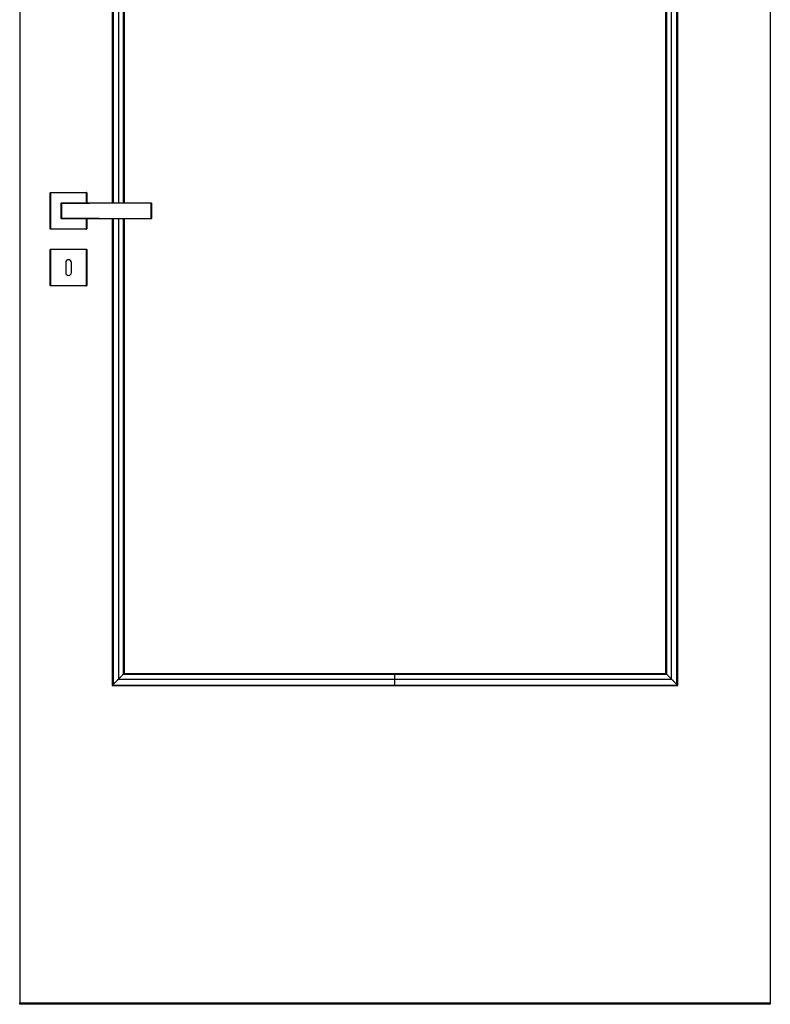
# Model space of a CAD drawing. Header units: millimetres. Extents: x -10980 to 5840, y 5 to 4205.
# Tile 14 of 32: x -3978 to -2934, y 1465 to 2835. Entities that reach past the tile are written whole.
import ezdxf

# ---------------------------------------------------------------- set-up
doc = ezdxf.new("R2010")
doc.units = ezdxf.units.MM
doc.layers.add('151', color=250, linetype='Continuous')

msp = doc.modelspace()

# ---------------------------------------------------------------- linework, layer by layer
at = {"layer": '151', "linetype": 'Continuous', "lineweight": -3}
for p, q in [((-3977.6, 3495.2), (-3977.6, 1467.2)), ((-2933.6, 3495.2), (-2933.6, 1467.2)), ((-3848.8, 3366.4), (-3848.8, 2580.2)), ((-3062.4, 1909), (-3062.4, 3366.4)), ((-3832.4, 3350), (-3832.4, 2580.2)), ((-3078.8, 1925.4), (-3078.8, 3350)), ((-3935.1, 2544.2), (-3935.1, 2594.2)), ((-3934.6, 2594.2), (-3935.1, 2594.2)), ((-3934.6, 2594.7), (-3884.6, 2594.7)), ((-3934.6, 2594.7), (-3934.6, 2594.2)), ((-3934.6, 2594.2), (-3934.6, 2544.2)), ((-3884.6, 2594.2), (-3934.6, 2594.2)), ((-3884.6, 2594.7), (-3884.6, 2594.2)), ((-3884.1, 2594.2), (-3884.6, 2594.2)), ((-3884.6, 2580.2), (-3884.6, 2594.2)), ((-3884.1, 2594.2), (-3884.1, 2580.2)), ((-3884.6, 2544.2), (-3884.6, 2558.2)), ((-3884.1, 2558.2), (-3884.1, 2544.2)), ((-3848.8, 2558.2), (-3848.8, 1909)), ((-3832.4, 2558.2), (-3832.4, 1925.4)), ((-3935.1, 2544.2), (-3934.6, 2544.2)), ((-3934.6, 2544.2), (-3934.6, 2543.7)), ((-3934.6, 2544.2), (-3884.6, 2544.2)), ((-3884.6, 2543.7), (-3934.6, 2543.7)), ((-3884.1, 2544.2), (-3884.6, 2544.2)), ((-3884.6, 2543.7), (-3884.6, 2544.2)), ((-3935.1, 2465.2), (-3935.1, 2515.2)), ((-3935.1, 2515.2), (-3934.6, 2515.2)), ((-3934.6, 2515.7), (-3884.6, 2515.7)), ((-3934.6, 2515.7), (-3934.6, 2515.2)), ((-3884.6, 2515.2), (-3934.6, 2515.2)), ((-3934.6, 2515.2), (-3934.6, 2465.2)), ((-3884.6, 2515.7), (-3884.6, 2515.2)), ((-3884.1, 2515.2), (-3884.6, 2515.2)), ((-3884.6, 2465.2), (-3884.6, 2515.2)), ((-3884.1, 2515.2), (-3884.1, 2465.2)), ((-3913.6, 2497.2), (-3913.6, 2483.2)), ((-3905.6, 2483.2), (-3905.6, 2497.2)), ((-3935.1, 2465.2), (-3934.6, 2465.2)), ((-3934.6, 2465.2), (-3884.6, 2465.2)), ((-3934.6, 2465.2), (-3934.6, 2464.7)), ((-3884.6, 2464.7), (-3934.6, 2464.7)), ((-3884.6, 2465.2), (-3884.1, 2465.2)), ((-3884.6, 2464.7), (-3884.6, 2465.2)), ((-3832.4, 1925.4), (-3455.6, 1925.4)), ((-3455.6, 1925.4), (-3078.8, 1925.4)), ((-3848.8, 1909), (-3455.6, 1909)), ((-3455.6, 1909), (-3062.4, 1909)), ((-3977.6, 1465.2), (-3977.6, 1467.2)), ((-3977.6, 1467.2), (-2933.6, 1467.2)), ((-2933.6, 1467.2), (-2933.6, 1465.2)), ((-2933.6, 1465.2), (-3977.6, 1465.2))]:
    msp.add_line(p, q, dxfattribs=at)
for centre, radius, start, end in [((-3934.6, 2594.2), 0.5, 90, 180), ((-3884.6, 2594.2), 0.5, 0, 90), ((-3919.6, 2579.7), 0.5, 90, 180), ((-3794.6, 2579.7), 0.5, 0, 90), ((-3919.6, 2558.7), 0.5, 180, 270), ((-3794.6, 2558.7), 0.5, 270, 0), ((-3934.6, 2544.2), 0.5, 180, 270), ((-3884.6, 2544.2), 0.5, 270, 0), ((-3934.6, 2515.2), 0.5, 90, 180), ((-3884.6, 2515.2), 0.5, 0, 90), ((-3909.6, 2497.2), 4, 0, 180), ((-3909.6, 2483.2), 4, 180, 0), ((-3934.6, 2465.2), 0.5, 180, 270), ((-3884.6, 2465.2), 0.5, 270, 0)]:
    msp.add_arc(centre, radius, start, end, dxfattribs=at)
for centre, major_axis, ratio, start_param, end_param in [((-3919.6, 2579.7), (0.5, 0), 0.4722, 3.141593, 4.709247), ((-3919.6, 2579.7), (0, 0.5), 0.003565, 0, 2.062579), ((-3794.6, 2579.7), (0, 0.5), 0.001266, 0, 1.053591), ((-3794.6, 2579.7), (0.5, 0), 0.494453, 0, 1.571897), ((-3919.6, 2558.7), (0.5, 0), 0.4722, 1.573939, 3.141593), ((-3919.6, 2558.7), (0, 0.5), 0.003565, 1.079014, 3.141593), ((-3794.6, 2558.7), (0.5, 0), 0.494453, 4.711288, 6.283185), ((-3794.6, 2558.7), (0, 0.5), 0.001266, 2.088001, 3.141593)]:
    msp.add_ellipse(centre, major_axis=major_axis, ratio=ratio, start_param=start_param, end_param=end_param, dxfattribs=at)
for points in [[(-3848.4, 3366), (-3848.4, 3104), (-3848.4, 2842), (-3848.4, 2580.1)], [(-3847.6, 3365.2), (-3847.6, 3103.5), (-3847.6, 2841.8), (-3847.6, 2580)], [(-3840.4, 3358), (-3840.4, 3098.7), (-3840.4, 2839.4), (-3840.4, 2580.1)], [(-3070.8, 1917.4), (-3070.8, 2397.6), (-3070.8, 2877.8), (-3070.8, 3358)], [(-3063.6, 1910.2), (-3063.6, 2395.2), (-3063.6, 2880.2), (-3063.6, 3365.2)], [(-3062.8, 1909.4), (-3062.8, 2395), (-3062.8, 2880.5), (-3062.8, 3366)], [(-3833.5, 3351.1), (-3833.5, 3094.1), (-3833.5, 2837.1), (-3833.5, 2580.1)], [(-3077.7, 1924.4), (-3077.7, 2399.9), (-3077.7, 2875.5), (-3077.7, 3351.1)], [(-3848.4, 2558.4), (-3848.4, 2342.1), (-3848.4, 2125.8), (-3848.4, 1909.4)], [(-3847.6, 2558.4), (-3847.6, 2342.4), (-3847.6, 2126.3), (-3847.6, 1910.2)], [(-3840.4, 2558.4), (-3840.4, 2344.8), (-3840.4, 2131.1), (-3840.4, 1917.4)], [(-3833.5, 2558.4), (-3833.5, 2347.1), (-3833.5, 2135.7), (-3833.5, 1924.4)], [(-3833.5, 1924.4), (-3707.5, 1924.4), (-3581.5, 1924.4), (-3455.6, 1924.4)], [(-3455.6, 1924.4), (-3329.6, 1924.4), (-3203.7, 1924.4), (-3077.7, 1924.4)], [(-3848.4, 1909.4), (-3717.5, 1909.4), (-3586.5, 1909.4), (-3455.6, 1909.4)], [(-3840.4, 1917.4), (-3712.1, 1917.4), (-3583.9, 1917.4), (-3455.6, 1917.4)], [(-3455.6, 1917.4), (-3327.3, 1917.4), (-3199.1, 1917.4), (-3070.8, 1917.4)], [(-3455.6, 1909.4), (-3324.7, 1909.4), (-3193.7, 1909.4), (-3062.8, 1909.4)]]:
    msp.add_open_spline(points, degree=3, dxfattribs=at)
for points, knots in [([(-3920.1, 2558.7), (-3920.1, 2559.1), (-3920.1, 2559.9), (-3920.1, 2560.8), (-3920.1, 2561.4), (-3920.1, 2561.6), (-3920.1, 2562), (-3920.1, 2562.1), (-3920.1, 2562.3), (-3920.1, 2562.8), (-3920.1, 2563.8), (-3920.1, 2565.2), (-3920.1, 2566.5), (-3920.1, 2567.4), (-3920.1, 2568.3), (-3920.1, 2568.8), (-3920.1, 2569.7), (-3920.1, 2570.1), (-3920.1, 2571.1), (-3920.1, 2572), (-3920.1, 2573.3), (-3920.1, 2574.6), (-3920.1, 2575.5), (-3920.1, 2576.2), (-3920.1, 2576.4), (-3920.1, 2576.8), (-3920.1, 2577), (-3920.1, 2577.7), (-3920.1, 2578.5), (-3920.1, 2579.3), (-3920.1, 2579.7)], [0, 0, 0, 0, 0.0625, 0.125, 0.125, 0.15625, 0.15625, 0.171875, 0.171875, 0.1875, 0.25, 0.3125, 0.375, 0.4375, 0.4375, 0.5, 0.5, 0.5625, 0.5625, 0.625, 0.6875, 0.75, 0.8125, 0.8125, 0.84375, 0.84375, 0.875, 0.875, 0.9375, 1, 1, 1, 1]), ([(-3919.6, 2580.2), (-3914.4, 2580.2), (-3909.2, 2580.2), (-3901.4, 2580.2), (-3898.8, 2580.2), (-3893.6, 2580.2), (-3891, 2580.2), (-3885.7, 2580.2), (-3883.1, 2580.2), (-3877.9, 2580.2), (-3875.3, 2580.2), (-3870.1, 2580.2), (-3867.5, 2580.2), (-3863.6, 2580.2), (-3862.3, 2580.2), (-3859.7, 2580.2), (-3858.4, 2580.2), (-3855.8, 2580.2), (-3854.5, 2580.2), (-3851.9, 2580.2), (-3850.6, 2580.2), (-3846.7, 2580.2), (-3841.5, 2580.2), (-3836.3, 2580.2), (-3831.1, 2580.2), (-3828.5, 2580.2), (-3820.6, 2580.2), (-3815.4, 2580.2), (-3805, 2580.2), (-3799.8, 2580.2), (-3794.6, 2580.2)], [0, 0, 0, 0, 0.125, 0.125, 0.1875, 0.1875, 0.25, 0.25, 0.3125, 0.3125, 0.375, 0.375, 0.4375, 0.4375, 0.46875, 0.46875, 0.5, 0.5, 0.53125, 0.53125, 0.5625, 0.5625, 0.625, 0.6875, 0.6875, 0.75, 0.75, 0.875, 0.875, 1, 1, 1, 1]), ([(-3884.1, 2579.6), (-3885.5, 2579.6), (-3886.9, 2579.6), (-3891, 2579.6), (-3893.6, 2579.6), (-3898.8, 2579.5), (-3901.4, 2579.5), (-3909.2, 2579.5), (-3914.4, 2579.5), (-3919.6, 2579.5)], [0, 0, 0, 0, 0.11904, 0.11904, 0.33928, 0.33928, 0.55952, 0.55952, 1, 1, 1, 1]), ([(-3919.6, 2579.5), (-3919.6, 2579.1), (-3919.6, 2578.3), (-3919.6, 2577.5), (-3919.6, 2576.8), (-3919.6, 2576.6), (-3919.6, 2576.2), (-3919.6, 2576), (-3919.6, 2575.4), (-3919.6, 2574.5), (-3919.6, 2573.2), (-3919.6, 2571.9), (-3919.6, 2571), (-3919.6, 2570.1), (-3919.6, 2569.7), (-3919.6, 2568.8), (-3919.6, 2568.3), (-3919.6, 2567.4), (-3919.6, 2566.6), (-3919.6, 2565.3), (-3919.6, 2564), (-3919.6, 2563.1), (-3919.6, 2562.6), (-3919.6, 2562.5), (-3919.6, 2562.2), (-3919.6, 2562.1), (-3919.6, 2561.8), (-3919.6, 2561.4), (-3919.6, 2561), (-3919.6, 2560.6), (-3919.6, 2560.4), (-3919.6, 2559.8), (-3919.6, 2559.4), (-3919.6, 2559)], [0, 0, 0, 0, 0.0625, 0.125, 0.125, 0.15625, 0.15625, 0.1875, 0.1875, 0.25, 0.3125, 0.375, 0.4375, 0.4375, 0.5, 0.5, 0.5625, 0.5625, 0.625, 0.6875, 0.75, 0.8125, 0.8125, 0.828125, 0.828125, 0.84375, 0.84375, 0.875, 0.90625, 0.90625, 0.9375, 0.9375, 1, 1, 1, 1]), ([(-3794.6, 2580), (-3799.8, 2580), (-3805, 2579.9), (-3812.8, 2579.9), (-3815.4, 2579.9), (-3820.6, 2579.9), (-3823.2, 2579.9), (-3828.5, 2579.8), (-3831.1, 2579.8), (-3836.3, 2579.8), (-3838.9, 2579.8), (-3844.1, 2579.8), (-3846.7, 2579.8), (-3850.6, 2579.7), (-3851.9, 2579.7), (-3854.5, 2579.7), (-3855.8, 2579.7), (-3858.4, 2579.7), (-3859.7, 2579.7), (-3862.3, 2579.7), (-3863.6, 2579.7), (-3867.5, 2579.7), (-3870.1, 2579.7), (-3875.3, 2579.7), (-3877.9, 2579.6), (-3881.7, 2579.6), (-3882.9, 2579.6), (-3884.1, 2579.6)], [0, 0, 0, 0, 0.174528, 0.174528, 0.261792, 0.261792, 0.349055, 0.349055, 0.436319, 0.436319, 0.523583, 0.523583, 0.610847, 0.610847, 0.654479, 0.654479, 0.698111, 0.698111, 0.741743, 0.741743, 0.785375, 0.785375, 0.872638, 0.872638, 0.959902, 0.959902, 1, 1, 1, 1]), ([(-3794.6, 2558.5), (-3794.6, 2558.9), (-3794.6, 2559.7), (-3794.6, 2560.6), (-3794.6, 2561.2), (-3794.6, 2561.6), (-3794.6, 2561.9), (-3794.6, 2562.1), (-3794.6, 2562.2), (-3794.6, 2562.8), (-3794.6, 2563.2), (-3794.6, 2564.1), (-3794.6, 2565), (-3794.6, 2566.4), (-3794.6, 2567.3), (-3794.6, 2568.3), (-3794.6, 2568.7), (-3794.6, 2569.7), (-3794.6, 2570.2), (-3794.6, 2571.1), (-3794.6, 2572), (-3794.6, 2573.4), (-3794.6, 2574.3), (-3794.6, 2575.2), (-3794.6, 2575.7), (-3794.6, 2576.2), (-3794.6, 2576.3), (-3794.6, 2576.6), (-3794.6, 2576.9), (-3794.6, 2577.3), (-3794.6, 2577.6), (-3794.6, 2577.9), (-3794.6, 2578), (-3794.6, 2578.3), (-3794.6, 2578.5), (-3794.6, 2579.1), (-3794.6, 2579.6), (-3794.6, 2580)], [0, 0, 0, 0, 0.0625, 0.125, 0.125, 0.15625, 0.171875, 0.171875, 0.1875, 0.1875, 0.25, 0.25, 0.3125, 0.375, 0.4375, 0.4375, 0.5, 0.5, 0.5625, 0.5625, 0.625, 0.6875, 0.75, 0.75, 0.8125, 0.8125, 0.828125, 0.828125, 0.84375, 0.875, 0.890625, 0.890625, 0.90625, 0.90625, 0.9375, 0.9375, 1, 1, 1, 1]), ([(-3794.1, 2579.7), (-3794.1, 2579.3), (-3794.1, 2578.5), (-3794.1, 2577.7), (-3794.1, 2577), (-3794.1, 2576.8), (-3794.1, 2576.4), (-3794.1, 2576.2), (-3794.1, 2575.5), (-3794.1, 2575.1), (-3794.1, 2574.2), (-3794.1, 2573.3), (-3794.1, 2572), (-3794.1, 2571.1), (-3794.1, 2570.1), (-3794.1, 2569.7), (-3794.1, 2568.8), (-3794.1, 2568.3), (-3794.1, 2567.4), (-3794.1, 2566.5), (-3794.1, 2565.1), (-3794.1, 2564.3), (-3794.1, 2563.4), (-3794.1, 2562.9), (-3794.1, 2562.4), (-3794.1, 2562.3), (-3794.1, 2562.1), (-3794.1, 2561.7), (-3794.1, 2561.4), (-3794.1, 2560.8), (-3794.1, 2559.9), (-3794.1, 2559.1), (-3794.1, 2558.7)], [0, 0, 0, 0, 0.0625, 0.125, 0.125, 0.15625, 0.15625, 0.1875, 0.1875, 0.25, 0.25, 0.3125, 0.375, 0.4375, 0.4375, 0.5, 0.5, 0.5625, 0.5625, 0.625, 0.6875, 0.75, 0.75, 0.8125, 0.8125, 0.828125, 0.828125, 0.84375, 0.875, 0.875, 0.9375, 1, 1, 1, 1]), ([(-3919.6, 2559), (-3914.4, 2559), (-3909.2, 2558.9), (-3901.4, 2558.9), (-3898.8, 2558.9), (-3893.6, 2558.9), (-3891, 2558.9), (-3885.7, 2558.8), (-3883.1, 2558.8), (-3877.9, 2558.8), (-3875.3, 2558.8), (-3870.1, 2558.8), (-3867.5, 2558.8), (-3863.6, 2558.7), (-3862.3, 2558.7), (-3859.7, 2558.7), (-3858.4, 2558.7), (-3855.8, 2558.7), (-3854.5, 2558.7), (-3851.9, 2558.7), (-3850.6, 2558.7), (-3846.7, 2558.7), (-3844.1, 2558.7), (-3838.9, 2558.7), (-3836.3, 2558.6), (-3831.1, 2558.6), (-3828.5, 2558.6), (-3823.2, 2558.6), (-3820.6, 2558.6), (-3815.4, 2558.5), (-3812.8, 2558.5), (-3805, 2558.5), (-3799.8, 2558.5), (-3794.6, 2558.5)], [0, 0, 0, 0, 0.125, 0.125, 0.1875, 0.1875, 0.25, 0.25, 0.3125, 0.3125, 0.375, 0.375, 0.4375, 0.4375, 0.46875, 0.46875, 0.5, 0.5, 0.53125, 0.53125, 0.5625, 0.5625, 0.625, 0.625, 0.6875, 0.6875, 0.75, 0.75, 0.8125, 0.8125, 0.875, 0.875, 1, 1, 1, 1]), ([(-3794.6, 2558.2), (-3799.8, 2558.2), (-3805, 2558.2), (-3815.4, 2558.2), (-3820.6, 2558.2), (-3828.5, 2558.2), (-3831.1, 2558.2), (-3836.3, 2558.2), (-3841.5, 2558.2), (-3846.7, 2558.2), (-3850.6, 2558.2), (-3851.9, 2558.2), (-3854.5, 2558.2), (-3855.8, 2558.2), (-3858.4, 2558.2), (-3859.7, 2558.2), (-3862.3, 2558.2), (-3863.6, 2558.2), (-3867.5, 2558.2), (-3870.1, 2558.2), (-3875.3, 2558.2), (-3877.9, 2558.2), (-3883.1, 2558.2), (-3885.7, 2558.2), (-3891, 2558.2), (-3893.6, 2558.2), (-3898.8, 2558.2), (-3901.4, 2558.2), (-3909.2, 2558.2), (-3914.4, 2558.2), (-3919.6, 2558.2)], [0, 0, 0, 0, 0.125, 0.125, 0.25, 0.25, 0.3125, 0.3125, 0.375, 0.4375, 0.4375, 0.46875, 0.46875, 0.5, 0.5, 0.53125, 0.53125, 0.5625, 0.5625, 0.625, 0.625, 0.6875, 0.6875, 0.75, 0.75, 0.8125, 0.8125, 0.875, 0.875, 1, 1, 1, 1]), ([(-3833.5, 1924.4), (-3834.1, 1923.8), (-3834.7, 1923.1), (-3835.4, 1922.4), (-3835.6, 1922.2), (-3835.9, 1921.9), (-3836.3, 1921.5), (-3836.8, 1921.1), (-3837.2, 1920.6), (-3837.3, 1920.5), (-3837.6, 1920.2), (-3838.1, 1919.8), (-3838.5, 1919.3), (-3838.9, 1918.9), (-3839.2, 1918.6), (-3839.7, 1918.1), (-3840.1, 1917.7), (-3840.4, 1917.4)], [0, 0, 0, 0, 0.25, 0.25, 0.3125, 0.3125, 0.375, 0.5, 0.5, 0.5625, 0.5625, 0.625, 0.75, 0.75, 0.8125, 0.875, 1, 1, 1, 1]), ([(-3832.4, 1925.4), (-3832.4, 1925.4), (-3832.4, 1925.4), (-3832.4, 1925.4), (-3832.4, 1925.4), (-3832.5, 1925.4), (-3832.5, 1925.4), (-3832.5, 1925.4), (-3832.5, 1925.3), (-3832.5, 1925.3), (-3832.5, 1925.3), (-3832.6, 1925.2), (-3832.6, 1925.2), (-3832.7, 1925.2), (-3832.7, 1925.1), (-3832.7, 1925.1), (-3832.7, 1925.1), (-3832.8, 1925), (-3832.8, 1925), (-3832.9, 1924.9), (-3833, 1924.8), (-3833.1, 1924.7), (-3833.1, 1924.7), (-3833.1, 1924.7), (-3833.2, 1924.7), (-3833.2, 1924.6), (-3833.3, 1924.5), (-3833.4, 1924.4), (-3833.5, 1924.4)], [0, 0, 0, 0, 0.125, 0.125, 0.1875, 0.1875, 0.21875, 0.21875, 0.25, 0.25, 0.375, 0.375, 0.4375, 0.4375, 0.46875, 0.46875, 0.5, 0.5, 0.625, 0.625, 0.75, 0.75, 0.78125, 0.78125, 0.8125, 0.875, 0.875, 1, 1, 1, 1]), ([(-3455.6, 1917.4), (-3455.6, 1917.9), (-3455.6, 1918.5), (-3455.6, 1919.5), (-3455.6, 1920.1), (-3455.6, 1921.3), (-3455.6, 1921.9), (-3455.6, 1923.1), (-3455.6, 1923.7), (-3455.6, 1924.4)], [0, 0, 0, 0, 0.25, 0.25, 0.5, 0.5, 0.75, 0.75, 1, 1, 1, 1]), ([(-3078.8, 1925.4), (-3078.8, 1925.4), (-3078.8, 1925.4), (-3078.8, 1925.4), (-3078.8, 1925.4), (-3078.7, 1925.4), (-3078.7, 1925.4), (-3078.7, 1925.4), (-3078.7, 1925.3), (-3078.7, 1925.3), (-3078.6, 1925.3), (-3078.6, 1925.2), (-3078.6, 1925.2), (-3078.5, 1925.2), (-3078.5, 1925.1), (-3078.5, 1925.1), (-3078.5, 1925.1), (-3078.4, 1925), (-3078.4, 1925), (-3078.3, 1924.9), (-3078.2, 1924.8), (-3078.1, 1924.7), (-3078.1, 1924.7), (-3078.1, 1924.7), (-3078, 1924.7), (-3078, 1924.6), (-3077.9, 1924.5), (-3077.8, 1924.4), (-3077.7, 1924.4)], [0, 0, 0, 0, 0.125, 0.125, 0.1875, 0.1875, 0.21875, 0.21875, 0.25, 0.25, 0.375, 0.375, 0.4375, 0.4375, 0.46875, 0.46875, 0.5, 0.5, 0.625, 0.625, 0.75, 0.75, 0.78125, 0.78125, 0.8125, 0.875, 0.875, 1, 1, 1, 1]), ([(-3077.7, 1924.4), (-3077.1, 1923.8), (-3076.5, 1923.1), (-3075.8, 1922.4), (-3075.6, 1922.2), (-3075.3, 1921.9), (-3074.9, 1921.5), (-3074.4, 1921.1), (-3074, 1920.6), (-3073.8, 1920.5), (-3073.6, 1920.2), (-3073.1, 1919.8), (-3072.7, 1919.3), (-3071.9, 1918.5), (-3071.3, 1917.9), (-3070.8, 1917.4)], [0, 0, 0, 0, 0.25, 0.25, 0.3125, 0.3125, 0.375, 0.5, 0.5, 0.5625, 0.5625, 0.625, 0.75, 0.75, 1, 1, 1, 1]), ([(-3843.8, 1914), (-3843.9, 1913.9), (-3843.9, 1913.9), (-3844.1, 1913.8), (-3844.1, 1913.7), (-3844.3, 1913.5), (-3844.4, 1913.4), (-3844.8, 1913.1), (-3845, 1912.8), (-3845.3, 1912.5), (-3845.5, 1912.4), (-3845.7, 1912.1), (-3845.8, 1912), (-3846, 1911.9), (-3846, 1911.8), (-3846.1, 1911.7), (-3846.2, 1911.6), (-3846.3, 1911.5), (-3846.5, 1911.4), (-3846.7, 1911.2), (-3846.8, 1911.1), (-3847, 1910.9), (-3847.1, 1910.8), (-3847.2, 1910.6), (-3847.3, 1910.6), (-3847.3, 1910.5), (-3847.4, 1910.5), (-3847.4, 1910.4), (-3847.4, 1910.4), (-3847.5, 1910.3), (-3847.6, 1910.2), (-3847.8, 1910), (-3847.9, 1910), (-3847.9, 1909.9), (-3848, 1909.9), (-3848, 1909.8), (-3848, 1909.8), (-3848.1, 1909.8), (-3848.1, 1909.7), (-3848.2, 1909.6), (-3848.2, 1909.6), (-3848.3, 1909.5), (-3848.4, 1909.5), (-3848.4, 1909.4)], [0, 0, 0, 0, 0.03125, 0.03125, 0.0625, 0.0625, 0.125, 0.125, 0.25, 0.25, 0.3125, 0.3125, 0.375, 0.375, 0.40625, 0.40625, 0.4375, 0.4375, 0.5, 0.5, 0.5625, 0.5625, 0.625, 0.625, 0.65625, 0.65625, 0.671875, 0.671875, 0.6875, 0.6875, 0.75, 0.75, 0.8125, 0.8125, 0.828125, 0.828125, 0.84375, 0.84375, 0.875, 0.875, 0.9375, 0.9375, 1, 1, 1, 1]), ([(-3840.4, 1917.4), (-3840.5, 1917.3), (-3840.7, 1917.2), (-3840.9, 1916.9), (-3841, 1916.8), (-3841.3, 1916.5), (-3841.5, 1916.4), (-3841.7, 1916.2), (-3841.8, 1916.1), (-3841.9, 1915.9), (-3842, 1915.9), (-3842, 1915.8), (-3842.2, 1915.7), (-3842.3, 1915.5), (-3842.6, 1915.2), (-3842.8, 1915.1), (-3843.1, 1914.8), (-3843.4, 1914.5), (-3843.7, 1914.2), (-3843.8, 1914)], [0, 0, 0, 0, 0.125, 0.125, 0.25, 0.25, 0.375, 0.375, 0.4375, 0.46875, 0.46875, 0.5, 0.5, 0.625, 0.625, 0.75, 0.75, 0.875, 1, 1, 1, 1]), ([(-3455.6, 1909.4), (-3455.6, 1909.5), (-3455.6, 1909.5), (-3455.6, 1909.6), (-3455.6, 1909.7), (-3455.6, 1909.9), (-3455.6, 1910), (-3455.6, 1910.3), (-3455.6, 1910.4), (-3455.6, 1910.7), (-3455.6, 1910.8), (-3455.6, 1911.2), (-3455.6, 1911.4), (-3455.6, 1911.7), (-3455.6, 1911.9), (-3455.6, 1912.3), (-3455.6, 1912.5), (-3455.6, 1912.9), (-3455.6, 1913.1), (-3455.6, 1913.5), (-3455.6, 1913.7), (-3455.6, 1914.2), (-3455.6, 1914.4), (-3455.6, 1914.8), (-3455.6, 1915), (-3455.6, 1915.4), (-3455.6, 1915.7), (-3455.6, 1916.1), (-3455.6, 1916.3), (-3455.6, 1916.6), (-3455.6, 1916.8), (-3455.6, 1917.1), (-3455.6, 1917.3), (-3455.6, 1917.4)], [0, 0, 0, 0, 0.0625, 0.0625, 0.125, 0.125, 0.1875, 0.1875, 0.25, 0.25, 0.3125, 0.3125, 0.375, 0.375, 0.4375, 0.4375, 0.5, 0.5, 0.5625, 0.5625, 0.625, 0.625, 0.6875, 0.6875, 0.75, 0.75, 0.8125, 0.8125, 0.875, 0.875, 0.9375, 0.9375, 1, 1, 1, 1]), ([(-3070.8, 1917.4), (-3070.7, 1917.3), (-3070.5, 1917.2), (-3070.3, 1916.9), (-3070.1, 1916.8), (-3069.9, 1916.5), (-3069.7, 1916.4), (-3069.5, 1916.2), (-3069.4, 1916.1), (-3069.3, 1915.9), (-3069.2, 1915.9), (-3069.2, 1915.8), (-3069, 1915.7), (-3068.9, 1915.5), (-3068.6, 1915.2), (-3068.4, 1915.1), (-3068.1, 1914.8), (-3067.8, 1914.5), (-3067.5, 1914.2), (-3067.4, 1914)], [0, 0, 0, 0, 0.125, 0.125, 0.25, 0.25, 0.375, 0.375, 0.4375, 0.46875, 0.46875, 0.5, 0.5, 0.625, 0.625, 0.75, 0.75, 0.875, 1, 1, 1, 1]), ([(-3067.4, 1914), (-3067.3, 1913.9), (-3067.3, 1913.9), (-3067.1, 1913.8), (-3067.1, 1913.7), (-3066.9, 1913.5), (-3066.8, 1913.4), (-3066.4, 1913.1), (-3066.2, 1912.8), (-3065.9, 1912.5), (-3065.7, 1912.4), (-3065.5, 1912.1), (-3065.4, 1912), (-3065.2, 1911.9), (-3065.2, 1911.8), (-3065.1, 1911.7), (-3065, 1911.6), (-3064.8, 1911.5), (-3064.7, 1911.4), (-3064.5, 1911.2), (-3064.4, 1911.1), (-3064.2, 1910.9), (-3064.1, 1910.8), (-3064, 1910.6), (-3063.9, 1910.6), (-3063.9, 1910.5), (-3063.8, 1910.5), (-3063.8, 1910.4), (-3063.8, 1910.4), (-3063.7, 1910.3), (-3063.6, 1910.2), (-3063.4, 1910), (-3063.3, 1910), (-3063.2, 1909.9), (-3063.2, 1909.9), (-3063.2, 1909.8), (-3063.2, 1909.8), (-3063.1, 1909.8), (-3063.1, 1909.7), (-3063, 1909.6), (-3063, 1909.6), (-3062.9, 1909.5), (-3062.8, 1909.5), (-3062.8, 1909.4)], [0, 0, 0, 0, 0.03125, 0.03125, 0.0625, 0.0625, 0.125, 0.125, 0.25, 0.25, 0.3125, 0.3125, 0.375, 0.375, 0.40625, 0.40625, 0.4375, 0.4375, 0.5, 0.5, 0.5625, 0.5625, 0.625, 0.625, 0.65625, 0.65625, 0.671875, 0.671875, 0.6875, 0.6875, 0.75, 0.75, 0.8125, 0.8125, 0.828125, 0.828125, 0.84375, 0.84375, 0.875, 0.875, 0.9375, 0.9375, 1, 1, 1, 1])]:
    msp.add_open_spline(points, degree=3, knots=knots, dxfattribs=at)

doc.saveas('drawing.dxf')
